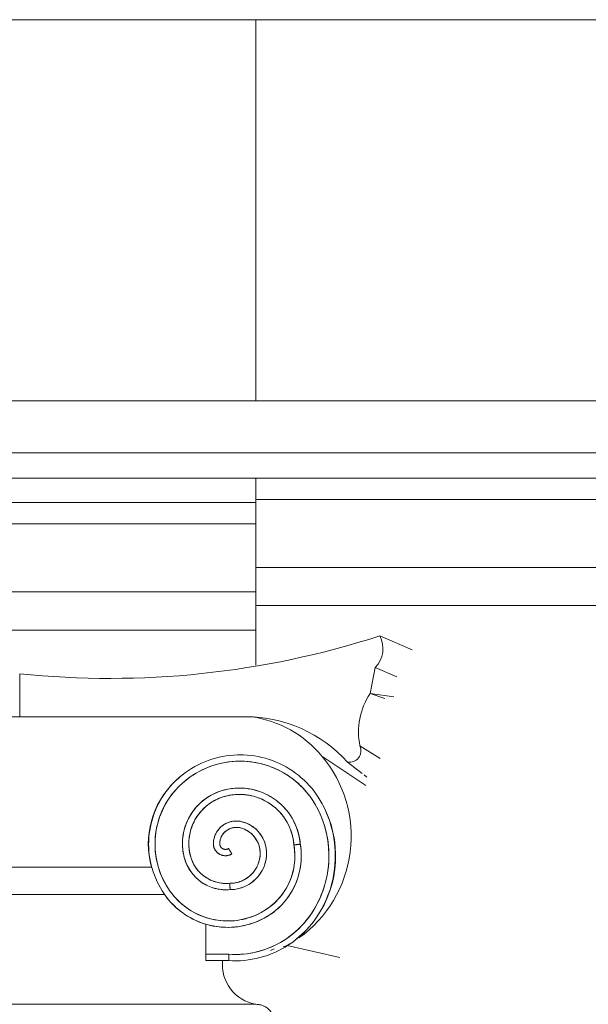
# Model space of a CAD drawing. Header units: millimetres. Extents: x -5998 to 64464, y -2232 to 8822.
# Tile 7 of 52: x -3000 to -2552, y 4164 to 4939. Entities that reach past the tile are written whole.
import ezdxf

# ---------------------------------------------------------------- set-up
doc = ezdxf.new("R2010")
doc.units = ezdxf.units.MM
doc.layers.add('A-GENM', color=13, linetype='Continuous', lineweight=18)

# ---------------------------------------------------------------- blocks, each defined once
blk = doc.blocks.new('Generic Models 17 - Generic Models 17-3093004-ELEVAÇÃO 3 - MAPEAMENTO DE DANOS')
at = {"layer": 'A-GENM'}
for p, q in [((-2814.05, 4938.65), (-3185.63, 4938.65)), ((-2814.05, 4638.7), (-2814.05, 4938.65)), ((-2814.05, 4577.98), (-3185.63, 4577.98)), ((-2814.05, 4558.7), (-2814.05, 4577.98)), ((-3185.63, 4558.7), (-2814.05, 4558.7)), ((-2814.05, 4558.7), (-2814.05, 4542.04)), ((-2814.05, 4542.04), (-3185.63, 4542.04)), ((-2814.05, 4542.04), (-2814.05, 4488.47)), ((-2814.05, 4488.47), (-3185.63, 4488.47)), ((-2814.05, 4488.47), (-2814.05, 4458.47)), ((-2814.05, 4458.47), (-3185.63, 4458.47)), ((-2814.05, 4430.97), (-2814.05, 4458.47)), ((-2690.96, 4442.8), (-2716.61, 4453.88)), ((-2999.84, 4424.1), (-2999.84, 4390.26)), ((-2724.11, 4408.47), (-2720.09, 4429.12)), ((-2703.07, 4421.79), (-2720.09, 4429.12)), ((-2705.52, 4406.07), (-2724.11, 4408.47)), ((-2712.68, 4404.55), (-2724.11, 4408.47)), ((-2817.41, 4390.26), (-3182.27, 4390.26)), ((-2999.84, 4390.26), (-2821.87, 4390.26)), ((-2732.11, 4367.29), (-2716.16, 4357.41)), ((-2727.49, 4336.12), (-2762.05, 4359.38)), ((-2741.99, 4354.64), (-2730.27, 4345.62)), ((-2728.84, 4344.52), (-2726.71, 4342.87)), ((-2835.56, 4286.63), (-2832.91, 4282.39)), ((-2895.91, 4271.88), (-3103.78, 4271.88)), ((-3103.52, 4271.88), (-2896.15, 4271.88)), ((-3114.11, 4250.38), (-2885.58, 4250.38)), ((-2885.76, 4250.33), (-3113.93, 4250.33)), ((-2853.37, 4227.08), (-2853.37, 4203.42)), ((-2799.69, 4207.71), (-2802.53, 4206.34)), ((-2792.42, 4209.39), (-2789.48, 4210.28)), ((-2747.9, 4200.93), (-2789.48, 4210.28)), ((-2835.27, 4203.42), (-2853.36, 4203.42)), ((-2835.27, 4203.42), (-2853.36, 4203.42)), ((-2853.36, 4198.42), (-2835.43, 4198.42)), ((-2814.05, 4164.06), (-3189.05, 4164.06))]:
    blk.add_line(p, q, dxfattribs=at)
at = {"layer": 'A-GENM', "flags": 128}
for points in [[(-2828.52, 4360.32), (-2831.44, 4360.18), (-2834.36, 4359.92), (-2837.27, 4359.54), (-2840.16, 4359.05), (-2843.02, 4358.44), (-2845.86, 4357.72), (-2848.67, 4356.88), (-2851.44, 4355.93), (-2854.17, 4354.88), (-2856.86, 4353.71), (-2859.5, 4352.44), (-2862.09, 4351.06), (-2864.62, 4349.58), (-2867.08, 4348), (-2869.49, 4346.33), (-2871.82, 4344.56), (-2874.08, 4342.69), (-2876.27, 4340.74), (-2877.57, 4339.5)], [(-2874.07, 4335.93), (-2872.08, 4337.79), (-2870.02, 4339.58), (-2867.89, 4341.28), (-2865.69, 4342.9), (-2863.42, 4344.43), (-2861.1, 4345.86), (-2858.72, 4347.2), (-2856.29, 4348.45), (-2853.82, 4349.6), (-2851.3, 4350.64), (-2848.73, 4351.59), (-2846.14, 4352.43), (-2843.51, 4353.17), (-2840.85, 4353.8), (-2838.18, 4354.33), (-2835.48, 4354.75), (-2832.77, 4355.06), (-2830.04, 4355.26), (-2828.37, 4355.33)], [(-2761.9, 4321.86), (-2763.34, 4324.41), (-2764.89, 4326.9), (-2766.53, 4329.33), (-2768.26, 4331.69), (-2770.09, 4333.98), (-2772.01, 4336.19), (-2774.02, 4338.33), (-2776.11, 4340.38), (-2778.28, 4342.35), (-2780.53, 4344.23), (-2782.85, 4346.02), (-2785.24, 4347.71), (-2787.7, 4349.31), (-2790.21, 4350.8), (-2792.79, 4352.2), (-2795.42, 4353.49), (-2798.1, 4354.68), (-2800.82, 4355.75), (-2803.59, 4356.72), (-2806.39, 4357.57), (-2809.23, 4358.32), (-2812.09, 4358.95), (-2814.97, 4359.46), (-2817.88, 4359.86), (-2820.79, 4360.14), (-2823.72, 4360.31), (-2826.65, 4360.35), (-2828.52, 4360.32)], [(-2828.37, 4355.33), (-2825.64, 4355.35), (-2822.91, 4355.27), (-2820.19, 4355.07), (-2817.48, 4354.77), (-2814.78, 4354.36), (-2812.1, 4353.84), (-2809.44, 4353.22), (-2806.81, 4352.49), (-2804.21, 4351.65), (-2801.65, 4350.72), (-2799.12, 4349.68), (-2796.64, 4348.54), (-2794.21, 4347.3), (-2791.83, 4345.96), (-2789.5, 4344.53), (-2787.23, 4343.01), (-2785.03, 4341.4), (-2782.89, 4339.71), (-2780.82, 4337.92), (-2778.83, 4336.06), (-2776.91, 4334.12), (-2775.07, 4332.11), (-2773.31, 4330.02), (-2771.63, 4327.86), (-2770.05, 4325.64), (-2768.55, 4323.36), (-2767.15, 4321.01), (-2766.3, 4319.49)], [(-2877.57, 4339.5), (-2879.5, 4337.53), (-2881.36, 4335.49), (-2883.13, 4333.37), (-2884.82, 4331.18), (-2886.42, 4328.93), (-2887.93, 4326.62), (-2889.34, 4324.25), (-2890.66, 4321.82), (-2891.87, 4319.34), (-2892.99, 4316.81), (-2894.01, 4314.25), (-2894.92, 4311.64), (-2895.73, 4309), (-2896.43, 4306.33), (-2897.03, 4303.63), (-2897.52, 4300.91), (-2897.89, 4298.18), (-2898.16, 4295.43), (-2898.32, 4292.67), (-2898.37, 4289.91), (-2898.3, 4287.15), (-2898.13, 4284.39), (-2897.85, 4281.65), (-2897.45, 4278.91), (-2896.95, 4276.2), (-2896.34, 4273.5), (-2895.62, 4270.84), (-2894.8, 4268.2), (-2893.87, 4265.6), (-2892.84, 4263.04), (-2891.7, 4260.52), (-2890.47, 4258.05), (-2889.14, 4255.63), (-2887.71, 4253.26), (-2886.19, 4250.96), (-2885.41, 4249.85)], [(-2881.35, 4252.76), (-2882.8, 4254.87), (-2884.17, 4257.04), (-2885.45, 4259.26), (-2886.64, 4261.53), (-2887.73, 4263.84), (-2888.74, 4266.2), (-2889.64, 4268.59), (-2890.46, 4271.02), (-2891.17, 4273.48), (-2891.79, 4275.97), (-2892.3, 4278.48), (-2892.72, 4281.01), (-2893.03, 4283.55), (-2893.24, 4286.1), (-2893.35, 4288.66), (-2893.36, 4291.23), (-2893.26, 4293.79), (-2893.06, 4296.34), (-2892.76, 4298.88), (-2892.36, 4301.41), (-2891.86, 4303.93), (-2891.26, 4306.42), (-2890.55, 4308.88), (-2889.76, 4311.31), (-2888.86, 4313.71), (-2887.87, 4316.07), (-2886.78, 4318.4), (-2885.61, 4320.67), (-2884.34, 4322.9), (-2882.98, 4325.07), (-2881.54, 4327.19), (-2880.02, 4329.25), (-2878.41, 4331.24), (-2876.73, 4333.17), (-2874.97, 4335.04), (-2874.07, 4335.93)], [(-2841.25, 4332), (-2842.9, 4331.44), (-2844.52, 4330.83), (-2846.12, 4330.15), (-2847.69, 4329.4), (-2849.23, 4328.6), (-2850.74, 4327.73), (-2852.21, 4326.8), (-2853.64, 4325.82), (-2855.03, 4324.78), (-2856.38, 4323.68), (-2857.68, 4322.53), (-2858.94, 4321.33), (-2860.15, 4320.08), (-2861.3, 4318.78), (-2862.41, 4317.44), (-2863.46, 4316.05), (-2864.45, 4314.63), (-2865.39, 4313.16), (-2866.26, 4311.66), (-2867.08, 4310.13), (-2867.83, 4308.56), (-2868.52, 4306.96), (-2869.15, 4305.34), (-2869.71, 4303.7), (-2870.2, 4302.03), (-2870.63, 4300.35), (-2870.99, 4298.65), (-2871.28, 4296.93), (-2871.5, 4295.21), (-2871.65, 4293.48), (-2871.74, 4291.74), (-2871.75, 4290), (-2871.7, 4288.27), (-2871.57, 4286.53), (-2871.38, 4284.81), (-2871.11, 4283.09), (-2870.78, 4281.38), (-2870.38, 4279.69), (-2870.34, 4279.52)], [(-2779.07, 4290.06), (-2779.27, 4291.97), (-2779.54, 4293.87), (-2779.88, 4295.76), (-2780.31, 4297.63), (-2780.8, 4299.49), (-2781.37, 4301.32), (-2782.02, 4303.13), (-2782.73, 4304.92), (-2783.52, 4306.67), (-2784.37, 4308.39), (-2785.29, 4310.07), (-2786.28, 4311.72), (-2787.34, 4313.32), (-2788.46, 4314.89), (-2789.64, 4316.4), (-2790.88, 4317.87), (-2792.17, 4319.29), (-2793.53, 4320.65), (-2794.93, 4321.96), (-2796.39, 4323.21), (-2797.9, 4324.4), (-2799.45, 4325.53), (-2801.05, 4326.6), (-2802.68, 4327.6), (-2804.36, 4328.54), (-2806.07, 4329.41), (-2807.82, 4330.21), (-2809.6, 4330.94), (-2811.4, 4331.6), (-2813.23, 4332.18), (-2815.08, 4332.69), (-2816.95, 4333.13), (-2818.84, 4333.49), (-2820.74, 4333.78), (-2822.65, 4333.99), (-2824.57, 4334.12), (-2826.49, 4334.18), (-2828.41, 4334.16), (-2830.32, 4334.06), (-2832.24, 4333.88), (-2834.14, 4333.63), (-2836.03, 4333.31), (-2837.91, 4332.91), (-2839.77, 4332.43), (-2841.25, 4332)], [(-2865.5, 4280.78), (-2865.86, 4282.28), (-2866.16, 4283.79), (-2866.4, 4285.31), (-2866.58, 4286.84), (-2866.69, 4288.37), (-2866.75, 4289.91), (-2866.74, 4291.44), (-2866.67, 4292.98), (-2866.55, 4294.51), (-2866.36, 4296.04), (-2866.1, 4297.56), (-2865.79, 4299.06), (-2865.42, 4300.55), (-2864.99, 4302.03), (-2864.5, 4303.49), (-2863.95, 4304.93), (-2863.35, 4306.34), (-2862.69, 4307.73), (-2861.97, 4309.09), (-2861.2, 4310.42), (-2860.38, 4311.72), (-2859.5, 4312.99), (-2858.58, 4314.22), (-2857.61, 4315.41), (-2856.59, 4316.56), (-2855.53, 4317.67), (-2854.42, 4318.74), (-2853.27, 4319.76), (-2852.08, 4320.74), (-2850.85, 4321.66), (-2849.59, 4322.54), (-2848.29, 4323.37), (-2846.96, 4324.14), (-2845.6, 4324.86), (-2844.21, 4325.52), (-2842.8, 4326.13), (-2841.37, 4326.68), (-2839.91, 4327.18), (-2839.76, 4327.22)], [(-2839.76, 4327.22), (-2838.11, 4327.7), (-2836.44, 4328.12), (-2834.75, 4328.46), (-2833.05, 4328.74), (-2831.35, 4328.95), (-2829.63, 4329.09), (-2827.91, 4329.17), (-2826.19, 4329.17), (-2824.47, 4329.11), (-2822.75, 4328.97), (-2821.05, 4328.77), (-2819.35, 4328.5), (-2817.66, 4328.17), (-2815.99, 4327.76), (-2814.33, 4327.29), (-2812.7, 4326.75), (-2811.08, 4326.15), (-2809.5, 4325.48), (-2807.94, 4324.76), (-2806.41, 4323.96), (-2804.91, 4323.11), (-2803.45, 4322.2), (-2802.03, 4321.24), (-2800.65, 4320.21), (-2799.31, 4319.13), (-2798.01, 4318), (-2796.76, 4316.82), (-2795.56, 4315.59), (-2794.41, 4314.31), (-2793.31, 4312.99), (-2792.26, 4311.62), (-2791.27, 4310.21), (-2790.34, 4308.77), (-2789.46, 4307.28), (-2788.65, 4305.77), (-2787.89, 4304.22), (-2787.2, 4302.65), (-2786.57, 4301.04), (-2786.01, 4299.42), (-2785.51, 4297.77), (-2785.08, 4296.1), (-2784.72, 4294.42), (-2784.42, 4292.73), (-2784.19, 4291.02), (-2784.04, 4289.43)], [(-2766.3, 4319.49), (-2764.81, 4316.59), (-2763.44, 4313.63), (-2762.19, 4310.62), (-2761.05, 4307.56), (-2760.05, 4304.46), (-2759.16, 4301.32), (-2758.4, 4298.15), (-2757.77, 4294.95), (-2757.27, 4291.72), (-2756.9, 4288.48), (-2756.66, 4285.23), (-2756.54, 4281.97), (-2756.56, 4278.71), (-2756.71, 4275.45), (-2756.99, 4272.2), (-2757.4, 4268.96), (-2757.94, 4265.75), (-2758.6, 4262.55), (-2759.4, 4259.39), (-2760.31, 4256.26), (-2761.36, 4253.17), (-2762.52, 4250.12), (-2763.81, 4247.13), (-2765.22, 4244.18), (-2766.74, 4241.3), (-2768.37, 4238.48), (-2770.12, 4235.72), (-2770.74, 4234.81)], [(-2766.61, 4231.99), (-2764.72, 4234.88), (-2762.94, 4237.85), (-2761.28, 4240.89), (-2759.75, 4244), (-2758.34, 4247.16), (-2757.06, 4250.37), (-2755.91, 4253.64), (-2754.89, 4256.95), (-2754, 4260.29), (-2753.25, 4263.67), (-2752.63, 4267.08), (-2752.15, 4270.51), (-2751.81, 4273.95), (-2751.6, 4277.41), (-2751.54, 4280.87), (-2751.61, 4284.33), (-2751.82, 4287.78), (-2752.17, 4291.23), (-2752.65, 4294.65), (-2753.28, 4298.06), (-2754.03, 4301.44), (-2754.93, 4304.78), (-2755.95, 4308.09), (-2757.11, 4311.35), (-2758.4, 4314.56), (-2759.81, 4317.72), (-2761.35, 4320.82), (-2761.9, 4321.86)], [(-2825.01, 4307.72), (-2825.72, 4307.88), (-2826.43, 4308.01), (-2827.14, 4308.11), (-2827.86, 4308.19), (-2828.59, 4308.24), (-2829.31, 4308.25), (-2830.03, 4308.24), (-2830.75, 4308.2), (-2831.48, 4308.13), (-2832.19, 4308.04), (-2832.9, 4307.91), (-2833.61, 4307.75), (-2834.31, 4307.57), (-2835, 4307.36), (-2835.69, 4307.12), (-2836.36, 4306.86), (-2837.02, 4306.56), (-2837.67, 4306.25), (-2838.31, 4305.9), (-2838.93, 4305.53), (-2839.54, 4305.14), (-2840.13, 4304.72), (-2840.7, 4304.28), (-2841.26, 4303.81), (-2841.8, 4303.33), (-2842.31, 4302.82), (-2842.81, 4302.3), (-2843.28, 4301.75), (-2843.74, 4301.18), (-2844.16, 4300.6), (-2844.57, 4300), (-2844.95, 4299.39), (-2845.31, 4298.76), (-2845.64, 4298.11), (-2845.94, 4297.46), (-2846.22, 4296.79), (-2846.47, 4296.11), (-2846.7, 4295.42), (-2846.9, 4294.73), (-2847.06, 4294.02), (-2847.2, 4293.31), (-2847.32, 4292.6), (-2847.4, 4291.88), (-2847.45, 4291.16), (-2847.47, 4290.79)], [(-2805.63, 4282.92), (-2805.65, 4283.94), (-2805.72, 4284.96), (-2805.82, 4285.98), (-2805.96, 4286.99), (-2806.14, 4287.99), (-2806.37, 4288.99), (-2806.63, 4289.98), (-2806.93, 4290.96), (-2807.27, 4291.92), (-2807.65, 4292.87), (-2808.07, 4293.8), (-2808.52, 4294.72), (-2809.01, 4295.62), (-2809.54, 4296.49), (-2810.1, 4297.35), (-2810.69, 4298.18), (-2811.32, 4298.99), (-2811.98, 4299.77), (-2812.67, 4300.52), (-2813.39, 4301.25), (-2814.13, 4301.95), (-2814.91, 4302.62), (-2815.71, 4303.25), (-2816.53, 4303.85), (-2817.38, 4304.42), (-2818.25, 4304.96), (-2819.15, 4305.46), (-2820.06, 4305.92), (-2820.99, 4306.35), (-2821.93, 4306.74), (-2822.89, 4307.09), (-2823.87, 4307.4), (-2824.85, 4307.68), (-2825.01, 4307.72)], [(-2842.47, 4290.62), (-2842.44, 4291.14), (-2842.39, 4291.66), (-2842.32, 4292.18), (-2842.23, 4292.7), (-2842.12, 4293.21), (-2841.99, 4293.71), (-2841.84, 4294.22), (-2841.67, 4294.71), (-2841.47, 4295.2), (-2841.26, 4295.68), (-2841.03, 4296.15), (-2840.78, 4296.61), (-2840.52, 4297.06), (-2840.23, 4297.5), (-2839.93, 4297.93), (-2839.61, 4298.34), (-2839.28, 4298.74), (-2838.92, 4299.13), (-2838.56, 4299.51), (-2838.18, 4299.87), (-2837.78, 4300.21), (-2837.37, 4300.54), (-2836.95, 4300.85), (-2836.52, 4301.14), (-2836.07, 4301.42), (-2835.62, 4301.68), (-2835.15, 4301.92), (-2834.68, 4302.14), (-2834.19, 4302.34), (-2833.7, 4302.52), (-2833.21, 4302.68), (-2832.7, 4302.83), (-2832.19, 4302.95), (-2831.68, 4303.05), (-2831.16, 4303.13), (-2830.64, 4303.19), (-2830.12, 4303.23), (-2829.6, 4303.25), (-2829.07, 4303.25), (-2828.55, 4303.23), (-2828.03, 4303.18), (-2827.51, 4303.12), (-2826.99, 4303.03), (-2826.48, 4302.93), (-2826.22, 4302.86)], [(-2826.22, 4302.86), (-2825.43, 4302.65), (-2824.64, 4302.4), (-2823.87, 4302.13), (-2823.11, 4301.82), (-2822.36, 4301.48), (-2821.62, 4301.11), (-2820.9, 4300.71), (-2820.2, 4300.29), (-2819.51, 4299.83), (-2818.84, 4299.35), (-2818.2, 4298.85), (-2817.57, 4298.31), (-2816.97, 4297.76), (-2816.38, 4297.18), (-2815.82, 4296.57), (-2815.29, 4295.95), (-2814.78, 4295.3), (-2814.3, 4294.63), (-2813.85, 4293.95), (-2813.42, 4293.25), (-2813.02, 4292.53), (-2812.65, 4291.79), (-2812.31, 4291.04), (-2812, 4290.28), (-2811.72, 4289.51), (-2811.47, 4288.73), (-2811.26, 4287.93), (-2811.07, 4287.13), (-2810.92, 4286.32), (-2810.8, 4285.51), (-2810.71, 4284.69), (-2810.66, 4283.87), (-2810.63, 4283.05), (-2810.63, 4282.92)], [(-2847.47, 4290.79), (-2847.48, 4290.41), (-2847.47, 4290.03), (-2847.44, 4289.65), (-2847.4, 4289.27), (-2847.35, 4288.89), (-2847.28, 4288.52), (-2847.19, 4288.15), (-2847.09, 4287.78), (-2846.98, 4287.42), (-2846.85, 4287.06), (-2846.71, 4286.71), (-2846.55, 4286.36), (-2846.38, 4286.02), (-2846.19, 4285.69), (-2846, 4285.36), (-2845.79, 4285.04), (-2845.56, 4284.74), (-2845.33, 4284.44), (-2845.08, 4284.15), (-2844.82, 4283.87), (-2844.55, 4283.6), (-2844.27, 4283.34), (-2843.98, 4283.09), (-2843.69, 4282.86), (-2843.38, 4282.63), (-2843.06, 4282.42), (-2842.73, 4282.23), (-2842.4, 4282.04), (-2842.06, 4281.87), (-2841.71, 4281.71), (-2841.36, 4281.57), (-2841, 4281.44), (-2840.64, 4281.33), (-2840.27, 4281.23), (-2839.9, 4281.14), (-2839.53, 4281.07), (-2839.15, 4281.02), (-2838.77, 4280.98), (-2838.39, 4280.95), (-2838.01, 4280.94), (-2837.63, 4280.95), (-2837.25, 4280.97), (-2836.87, 4281), (-2836.49, 4281.05), (-2836.12, 4281.12), (-2835.75, 4281.2), (-2835.38, 4281.3), (-2835.01, 4281.41), (-2834.66, 4281.53), (-2834.3, 4281.67), (-2833.95, 4281.82), (-2833.61, 4281.99), (-2833.27, 4282.17), (-2832.95, 4282.37), (-2832.91, 4282.39)], [(-2835.56, 4286.63), (-2835.72, 4286.53), (-2835.88, 4286.45), (-2836.04, 4286.37), (-2836.2, 4286.29), (-2836.37, 4286.23), (-2836.54, 4286.17), (-2836.72, 4286.11), (-2836.89, 4286.07), (-2837.07, 4286.03), (-2837.24, 4286), (-2837.42, 4285.97), (-2837.6, 4285.95), (-2837.78, 4285.94), (-2837.96, 4285.94), (-2838.14, 4285.94), (-2838.33, 4285.96), (-2838.5, 4285.97), (-2838.68, 4286), (-2838.86, 4286.03), (-2839.04, 4286.07), (-2839.21, 4286.12), (-2839.39, 4286.17), (-2839.56, 4286.23), (-2839.72, 4286.3), (-2839.89, 4286.37), (-2840.05, 4286.45), (-2840.21, 4286.54), (-2840.36, 4286.63), (-2840.51, 4286.73), (-2840.66, 4286.84), (-2840.8, 4286.95), (-2840.94, 4287.07), (-2841.08, 4287.19), (-2841.2, 4287.32), (-2841.33, 4287.45), (-2841.44, 4287.59), (-2841.56, 4287.73), (-2841.66, 4287.87), (-2841.76, 4288.02), (-2841.86, 4288.18), (-2841.95, 4288.34), (-2842.03, 4288.5), (-2842.1, 4288.66), (-2842.17, 4288.83), (-2842.23, 4289), (-2842.29, 4289.17), (-2842.34, 4289.34), (-2842.38, 4289.52), (-2842.41, 4289.7), (-2842.44, 4289.88), (-2842.46, 4290.06), (-2842.47, 4290.24), (-2842.48, 4290.42), (-2842.47, 4290.6), (-2842.47, 4290.62)], [(-2784.04, 4289.43), (-2783.73, 4287.44), (-2783.5, 4285.43), (-2783.35, 4283.41), (-2783.29, 4281.39), (-2783.3, 4279.37), (-2783.4, 4277.35), (-2783.57, 4275.34), (-2783.83, 4273.33), (-2784.16, 4271.34), (-2784.58, 4269.36), (-2785.07, 4267.4), (-2785.64, 4265.46), (-2786.29, 4263.55), (-2787.02, 4261.66), (-2787.82, 4259.81), (-2788.69, 4257.99), (-2789.64, 4256.2), (-2790.65, 4254.45), (-2791.74, 4252.75), (-2792.89, 4251.09), (-2794.11, 4249.47), (-2795.39, 4247.91), (-2796.73, 4246.4), (-2798.13, 4244.95), (-2799.59, 4243.55), (-2801.11, 4242.21), (-2802.67, 4240.93), (-2804.29, 4239.72), (-2805.95, 4238.57), (-2807.66, 4237.49), (-2809.41, 4236.48), (-2809.83, 4236.25)], [(-2807.46, 4231.85), (-2805.53, 4232.94), (-2803.64, 4234.11), (-2801.8, 4235.36), (-2800.01, 4236.67), (-2798.28, 4238.06), (-2796.6, 4239.51), (-2794.98, 4241.03), (-2793.42, 4242.62), (-2791.93, 4244.26), (-2790.51, 4245.97), (-2789.15, 4247.73), (-2787.87, 4249.54), (-2786.66, 4251.4), (-2785.52, 4253.31), (-2784.47, 4255.26), (-2783.49, 4257.26), (-2782.59, 4259.29), (-2781.77, 4261.36), (-2781.04, 4263.45), (-2780.39, 4265.58), (-2779.83, 4267.72), (-2779.35, 4269.89), (-2778.96, 4272.08), (-2778.66, 4274.28), (-2778.44, 4276.49), (-2778.32, 4278.71), (-2778.28, 4280.93), (-2778.34, 4283.15), (-2778.48, 4285.37), (-2778.71, 4287.58), (-2779.02, 4289.77), (-2779.07, 4290.06)], [(-2870.34, 4279.52), (-2869.97, 4278.21), (-2869.55, 4276.92), (-2869.07, 4275.64), (-2868.55, 4274.39), (-2867.97, 4273.15), (-2867.35, 4271.95), (-2866.68, 4270.76), (-2865.96, 4269.61), (-2865.2, 4268.48), (-2864.39, 4267.39), (-2863.54, 4266.33), (-2862.65, 4265.3), (-2861.71, 4264.31), (-2860.74, 4263.36), (-2859.73, 4262.45), (-2858.69, 4261.58), (-2857.61, 4260.75), (-2856.5, 4259.96), (-2855.36, 4259.22), (-2854.19, 4258.53), (-2852.99, 4257.89), (-2851.77, 4257.29), (-2850.52, 4256.74), (-2849.26, 4256.24), (-2847.97, 4255.79), (-2846.67, 4255.4), (-2845.36, 4255.06), (-2844.03, 4254.77), (-2842.69, 4254.53), (-2841.34, 4254.35), (-2839.99, 4254.22), (-2838.63, 4254.14), (-2837.27, 4254.12), (-2835.91, 4254.16), (-2834.55, 4254.25), (-2834.28, 4254.27)], [(-2834.51, 4259.27), (-2835.67, 4259.18), (-2836.83, 4259.13), (-2837.99, 4259.13), (-2839.15, 4259.17), (-2840.3, 4259.26), (-2841.45, 4259.4), (-2842.6, 4259.58), (-2843.74, 4259.81), (-2844.86, 4260.09), (-2845.98, 4260.41), (-2847.08, 4260.77), (-2848.17, 4261.18), (-2849.24, 4261.63), (-2850.29, 4262.12), (-2851.32, 4262.66), (-2852.32, 4263.23), (-2853.31, 4263.85), (-2854.27, 4264.5), (-2855.2, 4265.19), (-2856.1, 4265.92), (-2856.97, 4266.68), (-2857.81, 4267.48), (-2858.62, 4268.31), (-2859.4, 4269.17), (-2860.14, 4270.07), (-2860.84, 4270.99), (-2861.51, 4271.94), (-2862.14, 4272.91), (-2862.73, 4273.91), (-2863.27, 4274.94), (-2863.78, 4275.98), (-2864.25, 4277.04), (-2864.67, 4278.12), (-2865.05, 4279.22), (-2865.38, 4280.33), (-2865.5, 4280.78)], [(-2810.63, 4282.92), (-2810.65, 4281.97), (-2810.71, 4281.03), (-2810.8, 4280.09), (-2810.94, 4279.15), (-2811.11, 4278.22), (-2811.31, 4277.3), (-2811.56, 4276.38), (-2811.83, 4275.48), (-2812.15, 4274.59), (-2812.5, 4273.71), (-2812.89, 4272.84), (-2813.31, 4272), (-2813.76, 4271.17), (-2814.25, 4270.36), (-2814.76, 4269.56), (-2815.31, 4268.8), (-2815.89, 4268.05), (-2816.5, 4267.32), (-2817.14, 4266.63), (-2817.81, 4265.95), (-2818.5, 4265.31), (-2819.21, 4264.69), (-2819.96, 4264.1), (-2820.72, 4263.55), (-2821.5, 4263.02), (-2822.31, 4262.52), (-2823.14, 4262.06), (-2823.98, 4261.63), (-2824.84, 4261.24), (-2825.71, 4260.88), (-2826.6, 4260.55), (-2827.5, 4260.26), (-2828.41, 4260.01), (-2829.33, 4259.79), (-2830.26, 4259.61), (-2831.2, 4259.47), (-2832.14, 4259.37), (-2833.08, 4259.3), (-2834.03, 4259.27), (-2834.51, 4259.27)], [(-2834.28, 4254.27), (-2833.14, 4254.29), (-2831.99, 4254.36), (-2830.85, 4254.48), (-2829.72, 4254.64), (-2828.59, 4254.84), (-2827.47, 4255.09), (-2826.36, 4255.39), (-2825.27, 4255.72), (-2824.19, 4256.11), (-2823.13, 4256.53), (-2822.08, 4257), (-2821.05, 4257.51), (-2820.05, 4258.06), (-2819.06, 4258.65), (-2818.11, 4259.27), (-2817.17, 4259.94), (-2816.27, 4260.64), (-2815.39, 4261.38), (-2814.55, 4262.15), (-2813.73, 4262.96), (-2812.95, 4263.8), (-2812.2, 4264.66), (-2811.49, 4265.56), (-2810.81, 4266.49), (-2810.18, 4267.44), (-2809.58, 4268.42), (-2809.02, 4269.41), (-2808.5, 4270.44), (-2808.02, 4271.48), (-2807.58, 4272.54), (-2807.19, 4273.61), (-2806.84, 4274.7), (-2806.53, 4275.81), (-2806.27, 4276.92), (-2806.05, 4278.05), (-2805.88, 4279.18), (-2805.75, 4280.32), (-2805.67, 4281.46), (-2805.64, 4282.61), (-2805.63, 4282.92)], [(-2809.83, 4236.25), (-2811.81, 4235.23), (-2813.83, 4234.3), (-2815.88, 4233.45), (-2817.96, 4232.67), (-2820.08, 4231.99), (-2822.22, 4231.38), (-2824.38, 4230.87), (-2826.56, 4230.44), (-2828.76, 4230.1), (-2830.96, 4229.84), (-2833.18, 4229.68), (-2835.4, 4229.6), (-2837.63, 4229.61), (-2839.85, 4229.71), (-2842.06, 4229.9), (-2844.27, 4230.18), (-2846.46, 4230.55), (-2848.63, 4231), (-2850.79, 4231.54), (-2852.92, 4232.17), (-2855.03, 4232.88), (-2857.1, 4233.68), (-2859.15, 4234.55), (-2861.15, 4235.51), (-2863.12, 4236.55), (-2865.04, 4237.66), (-2866.92, 4238.85), (-2868.75, 4240.12), (-2870.52, 4241.46), (-2872.24, 4242.86), (-2873.9, 4244.34), (-2875.51, 4245.88), (-2877.05, 4247.48), (-2878.52, 4249.15), (-2879.93, 4250.87), (-2881.26, 4252.64), (-2881.35, 4252.76)], [(-2885.41, 4249.85), (-2883.96, 4247.91), (-2882.43, 4246.03), (-2880.83, 4244.21), (-2879.16, 4242.46), (-2877.41, 4240.77), (-2875.6, 4239.16), (-2873.73, 4237.62), (-2871.8, 4236.16), (-2869.81, 4234.78), (-2867.77, 4233.47), (-2865.68, 4232.25), (-2863.54, 4231.11), (-2861.36, 4230.06), (-2859.13, 4229.1), (-2856.87, 4228.23), (-2854.58, 4227.45), (-2852.26, 4226.76), (-2849.91, 4226.17), (-2847.54, 4225.66), (-2845.15, 4225.26), (-2842.75, 4224.95), (-2840.33, 4224.74), (-2837.91, 4224.62), (-2835.49, 4224.6), (-2833.07, 4224.68), (-2830.65, 4224.85), (-2828.25, 4225.12), (-2825.85, 4225.49), (-2823.47, 4225.95), (-2821.11, 4226.51), (-2818.78, 4227.16), (-2816.47, 4227.9), (-2814.2, 4228.73), (-2811.96, 4229.66), (-2809.76, 4230.67), (-2807.6, 4231.77), (-2807.46, 4231.85)], [(-2835.43, 4198.42), (-2832.34, 4198.28), (-2829.25, 4198.27), (-2826.16, 4198.38), (-2823.07, 4198.62), (-2820, 4198.97), (-2816.94, 4199.45), (-2813.91, 4200.06), (-2810.9, 4200.78), (-2807.93, 4201.62), (-2804.99, 4202.58), (-2802.09, 4203.66), (-2799.23, 4204.85), (-2796.43, 4206.16), (-2793.68, 4207.58), (-2790.99, 4209.1), (-2788.36, 4210.74), (-2785.8, 4212.47), (-2783.31, 4214.31), (-2780.9, 4216.25), (-2778.56, 4218.28), (-2776.31, 4220.4), (-2774.15, 4222.61), (-2772.07, 4224.9), (-2770.09, 4227.28), (-2768.21, 4229.73), (-2766.61, 4231.99)], [(-2770.74, 4234.81), (-2772.42, 4232.45), (-2774.19, 4230.16), (-2776.05, 4227.95), (-2778, 4225.81), (-2780.04, 4223.75), (-2782.15, 4221.77), (-2784.34, 4219.88), (-2786.61, 4218.08), (-2788.94, 4216.38), (-2791.34, 4214.76), (-2793.81, 4213.25), (-2796.33, 4211.83), (-2798.91, 4210.51), (-2801.54, 4209.3), (-2804.21, 4208.2), (-2806.93, 4207.2), (-2809.68, 4206.32), (-2812.47, 4205.54), (-2815.28, 4204.87), (-2818.12, 4204.32), (-2820.98, 4203.89), (-2823.86, 4203.56), (-2826.75, 4203.36), (-2829.64, 4203.27), (-2832.53, 4203.29), (-2835.27, 4203.42)], [(-2853.37, 4203.42), (-2853.37, 4203.33), (-2853.37, 4203.08), (-2853.37, 4202.69), (-2853.37, 4202.17), (-2853.37, 4201.57), (-2853.37, 4200.92), (-2853.37, 4200.27), (-2853.37, 4199.67), (-2853.37, 4199.15), (-2853.37, 4198.75), (-2853.37, 4198.5), (-2853.37, 4198.42)]]:
    blk.add_lwpolyline(points, dxfattribs=at)
at = {"layer": 'A-GENM'}
for centre, radius, start, end in [((-2928.91, 5111.29), 690.84, 264.10701, 287.89711), ((-2734.87, 4443.82), 20.84, 315.14831, 28.85169), ((-2679.55, 4378.44), 53.73, 146.01908, 191.98092), ((-2821.87, 4282.9), 107.36, 41.92473, 90), ((-2830.22, 4302.26), 88.94, 39.96126, 81.72045), ((-2740.36, 4363.54), 9.05, 259.61935, 24.42529), ((-2826.38, 4287.1), 68.25, 91.67143, 134.32857), ((-2826.38, 4287.1), 68.25, 28.32857, 91.67143), ((-2837.47, 4296.18), 98.39, 305.66068, 39.96126), ((-2830.61, 4290.22), 68.06, 133.61235, 195.63705), ((-2826.55, 4285.96), 73.95, 130.05113, 133.61235), ((-2826.55, 4285.96), 73.95, 126.85719, 127.58662), ((-2829.32, 4290.11), 64.05, 134.32857, 215.67143), ((-2828.3, 4290.52), 43.45, 107.33811, 194.66189), ((-2826.94, 4286.15), 48.02, 4.66189, 107.33811), ((-2828.3, 4290.52), 38.45, 107.33811, 194.66189), ((-2826.94, 4286.15), 43.02, 4.37173, 107.33811), ((-2826.55, 4285.96), 73.95, 29.0448, 32.71846), ((-2838.08, 4280.79), 81.55, 325.67143, 28.32857), ((-2836.04, 4280.69), 84.81, 324.9552, 29.0448), ((-2829.39, 4290.16), 18.09, 76, 178), ((-2831.19, 4282.92), 25.56, 360, 76), ((-2829.39, 4290.16), 13.09, 76, 178), ((-2831.19, 4282.92), 20.56, 360, 76), ((-2837.96, 4290.46), 9.52, 178, 302), ((-2837.96, 4290.46), 4.52, 178, 189.63296), ((-2837.96, 4290.46), 4.52, 219.33333, 260.66667), ((-2837.96, 4290.46), 4.52, 290.36704, 302), ((-2833.81, 4280.73), 50.53, 298.32857, 9.92044), ((-2833.81, 4280.73), 55.53, 298.32857, 9.67143), ((-2837.44, 4288.12), 34, 194.66189, 275.33811), ((-2837.44, 4288.12), 29, 194.66189, 275.80246), ((-2834.28, 4282.92), 23.65, 269.43972, 360), ((-2834.28, 4282.92), 28.65, 270, 360), ((-2836.2, 4285.17), 55.57, 215.67143, 298.32857), ((-2836.2, 4285.17), 60.57, 216.62155, 232.44961), ((-2836.2, 4285.17), 60.57, 236.68586, 253.53428), ((-2836.2, 4285.17), 60.57, 253.53482, 298.32857), ((-2830.48, 4275.6), 72.34, 266.20376, 325.67143), ((-2831.55, 4277.54), 79.33, 308.5275, 324.9552), ((-2831.55, 4277.54), 79.33, 302.02704, 303.76545), ((-2837.47, 4296.18), 98.39, 299.19064, 300.43955), ((-2808.63, 4195.33), 31.74, 174.35903, 260.16181)]:
    blk.add_arc(centre, radius, start, end, dxfattribs=at)
for points in [[(-2779.07, 4290.06), (-2779.07, 4290.06), (-2779.17, 4290.04), (-2779.62, 4289.99), (-2780.29, 4289.9), (-2781.12, 4289.8), (-2781.99, 4289.69), (-2782.82, 4289.59), (-2783.5, 4289.5), (-2783.94, 4289.45), (-2784.04, 4289.43), (-2784.04, 4289.43)], [(-2834.28, 4254.27), (-2834.28, 4254.27), (-2834.29, 4254.37), (-2834.31, 4254.82), (-2834.34, 4255.5), (-2834.38, 4256.33), (-2834.42, 4257.21), (-2834.46, 4258.05), (-2834.49, 4258.73), (-2834.51, 4259.17), (-2834.51, 4259.27), (-2834.51, 4259.27)], [(-2835.27, 4203.42), (-2835.27, 4203.42), (-2835.27, 4203.32), (-2835.29, 4202.87), (-2835.31, 4202.2), (-2835.34, 4201.36), (-2835.37, 4200.48), (-2835.39, 4199.64), (-2835.41, 4198.97), (-2835.43, 4198.52), (-2835.43, 4198.42), (-2835.43, 4198.42)]]:
    blk.add_open_spline(points, degree=3, dxfattribs=at)
blk.add_open_spline([(-2814.05, 4134.06), (-2812.71, 4134.06), (-2810.79, 4134.32), (-2808.3, 4135.16), (-2806.82, 4135.89), (-2805.72, 4136.58), (-2804.65, 4137.34), (-2803.66, 4138.21), (-2802.77, 4139.16), (-2801.94, 4140.17), (-2801.02, 4141.54), (-2800.16, 4143.3), (-2799.31, 4145.79), (-2798.88, 4149.06), (-2799.31, 4152.33), (-2800.16, 4154.82), (-2801.02, 4156.58), (-2801.94, 4157.94), (-2802.77, 4158.96), (-2803.66, 4159.91), (-2804.9, 4160.99), (-2806.26, 4161.9), (-2807.41, 4162.52), (-2808.61, 4163.06), (-2810.78, 4163.8), (-2812.71, 4164.06), (-2814.05, 4164.06)], degree=3, knots=[0, 0, 0, 0, 0.083333, 0.125, 0.166667, 0.1875, 0.208333, 0.25, 0.270833, 0.291667, 0.333333, 0.375, 0.416667, 0.5, 0.583333, 0.625, 0.666667, 0.708333, 0.729167, 0.75, 0.791667, 0.833333, 0.854167, 0.875, 0.916667, 1, 1, 1, 1], dxfattribs=at)
blk = doc.blocks.new('ORNAMENTO SUPERIOR - ORNAMENTO SUPERIOR-4323885-ELEVAÇÃO 3 - MAPEAMENTO DE DANOS')
at = {"layer": 'A-GENM'}
blk.add_line((6780.81, 4938.65), (-2814.05, 4938.65), dxfattribs=at)
blk = doc.blocks.new('ORNAMENTO 2 - ORNAMENTO 2-4325827-ELEVAÇÃO 3 - MAPEAMENTO DE DANOS')
at = {"layer": 'A-GENM'}
for p, q in [((-3449, 4638.7), (2031.11, 4638.7)), ((2031.11, 4597.98), (-3449, 4597.98)), ((1381.11, 4577.98), (-3419, 4577.98)), ((1381.11, 4561.32), (-2814.05, 4561.32)), ((1381.11, 4507.75), (-2814.05, 4507.75)), ((-2350.05, 4477.75), (-2814.05, 4477.75))]:
    blk.add_line(p, q, dxfattribs=at)

msp = doc.modelspace()

# ---------------------------------------------------------------- block references
at = {"layer": 'A-GENM'}
for name in ['ORNAMENTO SUPERIOR - ORNAMENTO SUPERIOR-4323885-ELEVAÇÃO 3 - MAPEAMENTO DE DANOS', 'Generic Models 17 - Generic Models 17-3093004-ELEVAÇÃO 3 - MAPEAMENTO DE DANOS', 'ORNAMENTO 2 - ORNAMENTO 2-4325827-ELEVAÇÃO 3 - MAPEAMENTO DE DANOS']:
    msp.add_blockref(name, (0, 0), dxfattribs=at)

doc.saveas('drawing.dxf')
